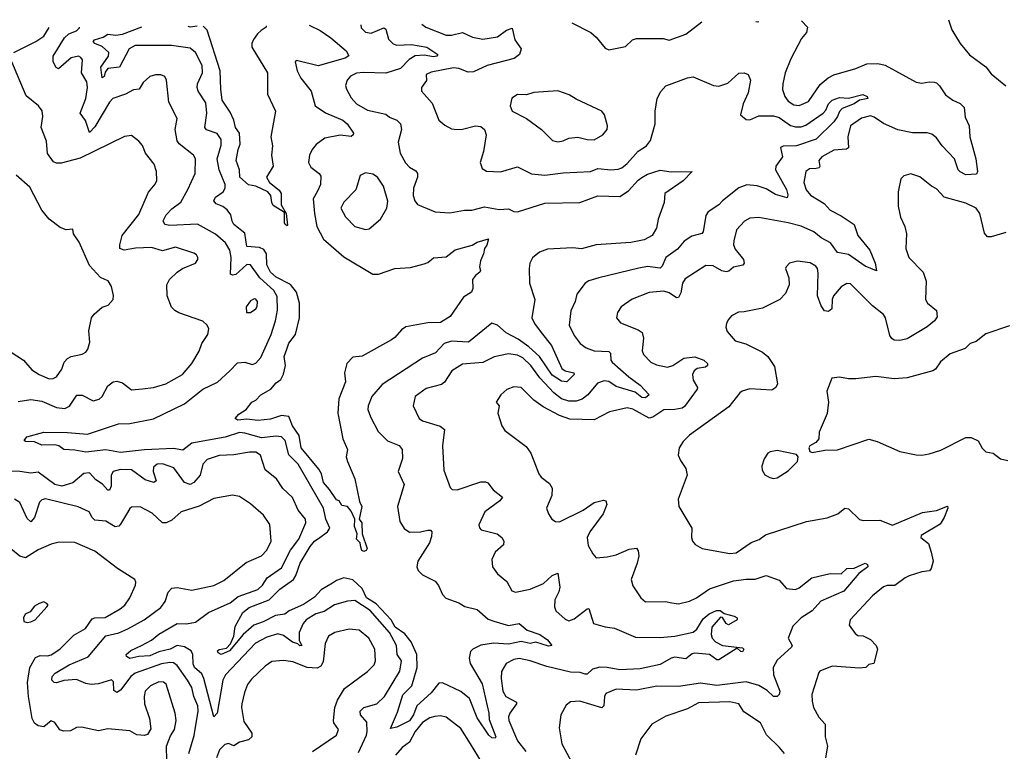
# Model space of a CAD drawing. Extents: x 1954678 to 2060275, y 904822 to 1016299.
# Tile 253 of 256: x 1967734 to 1973116, y 1012206 to 1016205. Entities that reach past the tile are written whole.
import ezdxf

# ---------------------------------------------------------------- set-up
doc = ezdxf.new("R2010")
doc.units = 0

msp = doc.modelspace()

# ---------------------------------------------------------------- linework, layer by layer
at = {"layer": '0CON20XD'}
for points in [[(1972810.7, 1016205), (1972829.8, 1016149.8), (1972874.3, 1016075), (1972925, 1016012.5), (1973015, 1015947.5), (1973045, 1015910), (1973125, 1015843.8)], [(1967702.5, 1016025), (1967822.2, 1016085), (1967865.5, 1016115), (1967894.6, 1016161.9)], [(1969598, 1016176.9), (1969601.1, 1016161.1), (1969625, 1016136.5), (1969655, 1016130.5), (1969725, 1016161.4), (1969735, 1016153.3), (1969749.1, 1016099.1), (1969775, 1016072.7), (1969795.9, 1016065.9), (1969875, 1016069.4), (1969958.8, 1016055), (1970018.8, 1016015), (1970013.3, 1016005), (1969995, 1016001.2), (1969945, 1016011.7), (1969895, 1016007.7), (1969862.9, 1015987.1), (1969815, 1015938.4), (1969735, 1015912.2), (1969613.9, 1015916.1), (1969575, 1015912), (1969542.9, 1015897.1), (1969524.4, 1015875), (1969515.6, 1015845), (1969519.5, 1015825), (1969545, 1015777.5), (1969574.4, 1015745), (1969635, 1015711.1), (1969735, 1015688.5), (1969755, 1015672.9), (1969796.2, 1015656.2), (1969816, 1015635), (1969821.4, 1015605), (1969802.5, 1015535), (1969813.1, 1015475), (1969842.6, 1015422.6), (1969865, 1015398.8), (1969899.1, 1015379.1), (1969909.2, 1015365), (1969907.5, 1015345), (1969885.8, 1015285), (1969884.4, 1015245), (1969894.5, 1015214.5), (1969907.5, 1015195), (1970004.4, 1015154.4), (1970085, 1015149.4), (1970165, 1015164.3), (1970205, 1015164.5), (1970275, 1015181.8), (1970355, 1015168.5), (1970405, 1015171.1), (1970435, 1015156.9), (1970455, 1015154.6), (1970605, 1015201.5), (1970795, 1015205.4), (1970895, 1015241.4), (1971015, 1015239.5), (1971061.2, 1015268.8), (1971115, 1015328), (1971135, 1015342), (1971165, 1015360), (1971235, 1015383.3), (1971295, 1015373.3), (1971410, 1015375), (1971361.2, 1015325), (1971260, 1015255), (1971256, 1015205), (1971223.1, 1015115), (1971214.4, 1015065), (1971192, 1015025), (1971147.4, 1015002.6), (1971075, 1014986.6), (1970885.3, 1014974.7), (1970805, 1014953.3), (1970757.2, 1014957.2), (1970618.4, 1014951.6), (1970574.9, 1014935.1), (1970537.1, 1014902.9), (1970523.3, 1014875), (1970518.1, 1014845), (1970521.5, 1014765), (1970550.6, 1014675), (1970533.1, 1014575), (1970547.5, 1014545), (1970584.8, 1014494.8), (1970640, 1014425), (1970698.1, 1014298.1), (1970715, 1014286.5), (1970763.3, 1014275), (1970764, 1014265), (1970725, 1014225.6), (1970695, 1014228.8), (1970645, 1014263), (1970576, 1014365), (1970516.8, 1014416.8), (1970458, 1014458), (1970393.1, 1014493.1), (1970345, 1014535.8), (1970315, 1014546), (1970187.7, 1014442.3), (1970095, 1014447.4), (1970055, 1014434.6), (1970006, 1014385), (1969935.4, 1014354.6), (1969715, 1014210.9), (1969657.9, 1014145), (1969638.2, 1014095), (1969637.5, 1014075), (1969651.5, 1014035), (1969692.9, 1013955), (1969743.9, 1013903.9), (1969807.6, 1013877.6), (1969824, 1013855), (1969825.8, 1013805.8), (1969803.5, 1013735), (1969835.3, 1013665), (1969798.2, 1013545), (1969812.7, 1013462.7), (1969835, 1013424), (1969864.3, 1013404.3), (1969925, 1013405.6), (1969965.7, 1013415.7), (1969980, 1013415), (1969986.1, 1013406.1), (1969985, 1013380), (1969973.8, 1013345), (1969910.9, 1013245), (1969904.5, 1013215), (1969911.9, 1013195), (1969935, 1013170.8), (1970005.7, 1013135.7), (1970023.2, 1013113.2), (1970045, 1013064), (1970064, 1013044), (1970135, 1013017.5), (1970166.8, 1012996.8), (1970235, 1012982.2), (1970295, 1012929.2), (1970325, 1012918.3), (1970406.2, 1012893.8), (1970465, 1012905.7), (1970507.8, 1012867.8), (1970577.8, 1012845), (1970618.6, 1012815), (1970643.3, 1012785), (1970625, 1012780.6), (1970555, 1012801.9), (1970524.4, 1012795.6), (1970475, 1012806.5), (1970405, 1012792.6), (1970323.1, 1012796.9), (1970255, 1012785.9), (1970211.4, 1012765), (1970198.7, 1012751.3), (1970191.2, 1012715), (1970196, 1012686), (1970262, 1012575), (1970297.8, 1012415), (1970299.9, 1012379.9), (1970336, 1012285), (1970332.5, 1012277.5), (1970315, 1012280.6), (1970298.1, 1012295), (1970235, 1012388.6), (1970191.8, 1012495), (1970145, 1012532.7), (1970045, 1012581.2), (1970025, 1012579.1), (1969982.6, 1012525), (1969905.3, 1012455), (1969885.9, 1012405), (1969865, 1012372.5), (1969795, 1012338.2), (1969761.2, 1012331.2), (1969799.1, 1012420.9), (1969828.4, 1012515), (1969877.9, 1012565), (1969906.1, 1012665), (1969905.2, 1012735), (1969873, 1012805), (1969838.6, 1012848.6), (1969786.8, 1012885), (1969763.7, 1012925), (1969681.8, 1013011.8), (1969628.7, 1013045), (1969605.8, 1013095.8), (1969555, 1013142.6), (1969504.8, 1013155.2), (1969465, 1013140.7), (1969443.6, 1013125), (1969381.8, 1013088.2), (1969345, 1013048.9), (1969285, 1013008.6), (1969206.7, 1012973.3), (1969183.6, 1012956.4), (1969131.5, 1012948.5), (1969065, 1012913.6), (1969014.2, 1012895.8), (1968954.5, 1012845.5), (1968880, 1012755), (1968835, 1012734.6), (1968819.5, 1012745), (1968815.7, 1012755), (1968825, 1012763.1), (1968865, 1012769.4), (1968886.6, 1012793.4), (1968903.6, 1012836.4), (1968911.1, 1012888.9), (1968954.4, 1012965), (1968987.4, 1012992.6), (1969097.3, 1013035), (1969155, 1013092.5), (1969230.5, 1013145), (1969243.7, 1013166.3), (1969267.4, 1013235), (1969320.8, 1013325), (1969345, 1013354), (1969374.3, 1013374.3), (1969417.2, 1013405), (1969428.6, 1013425), (1969406.9, 1013475), (1969394.6, 1013534.6), (1969256.1, 1013775), (1969205.9, 1013825.9), (1969185.4, 1013905), (1969165, 1013925.4), (1969135, 1013929.2), (1969055, 1013919), (1968965, 1013946), (1968935, 1013948.1), (1968857.4, 1013922.6), (1968675, 1013890.9), (1968625, 1013851.5), (1968575, 1013861), (1968415.2, 1013854.8), (1968285, 1013838.8), (1968204.4, 1013854.4), (1968095, 1013840.7), (1968035, 1013852.6), (1967975.4, 1013855.4), (1967947.5, 1013875), (1967925, 1013881.7), (1967855, 1013879.7), (1967815, 1013897.9), (1967765, 1013899.2), (1967757.5, 1013905), (1967773.1, 1013925), (1967865, 1013950.6), (1967995, 1013949.6), (1968105, 1013938.9), (1968273.2, 1013996.8), (1968335, 1013997.4), (1968465, 1014022.9), (1968634.4, 1014105), (1968735.2, 1014184.8), (1968815.3, 1014224.7), (1968882.5, 1014285), (1968925, 1014329.2), (1968965, 1014332.9), (1969005, 1014320.6), (1969025, 1014328.6), (1969052.2, 1014357.8), (1969108.8, 1014485), (1969131.8, 1014558.2), (1969143.2, 1014616.8), (1969141.2, 1014691.2), (1969122.5, 1014725), (1969045.8, 1014795), (1968995, 1014865.6), (1968975, 1014866.4), (1968915, 1014811.5), (1968897.8, 1014807.8), (1968885.8, 1014815), (1968889.6, 1014905), (1968882.2, 1014945), (1968858, 1014985), (1968805, 1015032), (1968705, 1015088), (1968555, 1015079.4), (1968526.4, 1015086.4), (1968518.9, 1015105), (1968535, 1015138.1), (1968565, 1015170.5), (1968615, 1015207.5), (1968652.4, 1015277.6), (1968693.3, 1015365), (1968695.5, 1015445), (1968684.4, 1015465), (1968606, 1015526), (1968595, 1015543.8), (1968583.5, 1015605), (1968594.4, 1015665), (1968549.4, 1015755), (1968536, 1015875), (1968526.7, 1015895), (1968505, 1015903.8), (1968475.9, 1015904.1), (1968445, 1015894.2), (1968408.5, 1015861.5), (1968386, 1015825), (1968355, 1015821.5), (1968311.8, 1015798.2), (1968243.5, 1015775), (1968225, 1015754.5), (1968145, 1015619.4), (1968115, 1015588.8), (1968093.5, 1015653.5), (1968064.5, 1015695), (1968095.8, 1015774.2), (1968104.6, 1015835), (1968101.5, 1015865), (1968072.2, 1015915), (1968076.5, 1015985), (1968068.3, 1015998.3), (1968055, 1016005.4), (1968015.8, 1015995.8), (1967945, 1015935.8), (1967933.1, 1015943.1), (1967917.1, 1015975), (1967917.1, 1016005), (1967979.2, 1016105), (1968003.1, 1016126.9), (1968043.5, 1016145), (1968059.9, 1016160.1), (1968061.3, 1016163.4)], [(1969315.3, 1016174.4), (1969376.1, 1016146.1), (1969435, 1016105.8), (1969518.1, 1016035), (1969533.3, 1016006.7), (1969513.3, 1015995), (1969365, 1015953), (1969255, 1015980.6), (1969245, 1015981.2), (1969240, 1015975), (1969251.4, 1015925), (1969270.6, 1015885), (1969326.4, 1015815), (1969349.2, 1015735), (1969405, 1015696.8), (1969499.4, 1015655), (1969523.3, 1015635), (1969558.6, 1015585), (1969556, 1015575), (1969545, 1015567.5), (1969485, 1015574.5), (1969401.7, 1015558.3), (1969355, 1015523.6), (1969332.2, 1015495), (1969318.2, 1015465), (1969312.7, 1015425), (1969325, 1015399.4), (1969370, 1015365), (1969379.1, 1015349.1), (1969378.8, 1015305), (1969362.5, 1015267.5), (1969338.2, 1015225), (1969345.3, 1015145), (1969357.5, 1015075), (1969395.2, 1015005.2), (1969505, 1014909.3), (1969665, 1014813.3), (1969695, 1014813.3), (1969785, 1014844.5), (1969869.6, 1014850.4), (1969945, 1014870), (1969965, 1014878.6), (1969995, 1014904.3), (1970065, 1014908.1), (1970115, 1014947.1), (1970207.4, 1014972.6), (1970235, 1014989.4), (1970296.4, 1015006.4), (1970286.8, 1014973.2), (1970273.8, 1014955), (1970270, 1014925), (1970253.6, 1014886.4), (1970246.7, 1014855), (1970253.3, 1014835), (1970250, 1014825), (1970225, 1014806.7), (1970208.8, 1014785), (1970210, 1014735), (1970203.3, 1014715), (1970160.7, 1014689.3), (1970086.6, 1014583.4), (1970035, 1014550.4), (1969965, 1014547.5), (1969845, 1014526.2), (1969820.4, 1014509.6), (1969785, 1014468.6), (1969765.4, 1014454.6), (1969605, 1014366.7), (1969555, 1014360), (1969521.9, 1014325), (1969508.9, 1014275), (1969515.6, 1014225), (1969477.9, 1014132.1), (1969472, 1014055), (1969500, 1013915), (1969525.6, 1013855), (1969518.8, 1013815), (1969525, 1013790), (1969565.8, 1013695), (1969590.9, 1013570.9), (1969603.8, 1013545), (1969588.8, 1013475), (1969604.4, 1013454.4), (1969605.7, 1013395), (1969632.9, 1013315), (1969627.1, 1013302.9), (1969615, 1013298.5), (1969604.1, 1013304.1), (1969598.2, 1013321.8), (1969595.6, 1013345.6), (1969574.2, 1013365), (1969579.4, 1013395), (1969564.4, 1013435), (1969566.2, 1013475), (1969545, 1013518.8), (1969525, 1013544), (1969495, 1013550), (1969480, 1013575), (1969465, 1013580), (1969427.8, 1013637.8), (1969395.4, 1013675), (1969382.9, 1013722.9), (1969369, 1013749), (1969272.3, 1013865), (1969262.2, 1013932.2), (1969225, 1013985.9), (1969205.8, 1014035.8), (1969165, 1014040.9), (1969105, 1014020.8), (1969035, 1014014.6), (1968975, 1014021.8), (1968926.3, 1014016.3), (1968911.2, 1014025), (1968930.9, 1014049.1), (1968971.4, 1014075), (1969003.3, 1014115), (1969024.2, 1014125.8), (1969051.2, 1014155), (1969106.5, 1014185), (1969135, 1014220.5), (1969161.2, 1014238.8), (1969175, 1014267.1), (1969186.1, 1014315), (1969179.2, 1014365), (1969193.7, 1014405), (1969205, 1014437.7), (1969240.8, 1014485), (1969263.3, 1014575), (1969263.1, 1014655), (1969247.6, 1014715), (1969215, 1014757.4), (1969135, 1014798.4), (1969105.2, 1014825), (1969084.5, 1014865), (1969083.1, 1014925), (1969069.1, 1014949.1), (1969045, 1014960.2), (1968975.9, 1014965.9), (1968965, 1015038.6), (1968905, 1015085.8), (1968894.7, 1015104.7), (1968888.7, 1015138.7), (1968868.5, 1015165), (1968845, 1015183.9), (1968808.3, 1015198.3), (1968794.6, 1015214.6), (1968804.4, 1015235), (1968845.4, 1015265), (1968856.5, 1015285), (1968857.2, 1015305), (1968824.8, 1015385), (1968813.5, 1015445), (1968835, 1015520), (1968835, 1015550), (1968813.3, 1015583.3), (1968755, 1015603.8), (1968745.5, 1015615), (1968756.5, 1015693.5), (1968751.5, 1015751.5), (1968709.4, 1015815), (1968703.1, 1015835), (1968706.1, 1015855), (1968732.5, 1015915), (1968731.3, 1015955), (1968695, 1016025.7), (1968665, 1016050), (1968563.3, 1016063.3), (1968365, 1016064), (1968332.7, 1016045), (1968278.5, 1015945), (1968215, 1015937.5), (1968200.9, 1015919.1), (1968195, 1015893.8), (1968185, 1015888), (1968177.4, 1015945), (1968219.7, 1016005), (1968221.4, 1016025), (1968185, 1016058.1), (1968144, 1016075), (1968135.3, 1016085), (1968141.8, 1016095), (1968190.2, 1016109.8), (1968215, 1016125.7), (1968258.9, 1016121.1), (1968295, 1016126.5), (1968401.3, 1016166.4)], [(1968703.5, 1016169), (1968665, 1016163.4), (1968654.2, 1016168.6)], [(1969080.3, 1016172.3), (1969081.2, 1016165), (1969054.4, 1016145.6), (1969032.9, 1016127.1), (1969012.6, 1016097.4), (1969003.1, 1016075), (1969002.5, 1016055), (1969088.6, 1015915), (1969088.3, 1015798.3), (1969132, 1015705), (1969106.7, 1015565), (1969116.2, 1015515), (1969110, 1015465), (1969118.8, 1015405), (1969082.5, 1015345), (1969098.8, 1015315), (1969152.6, 1015272.6), (1969163.8, 1015255), (1969163.8, 1015193.8), (1969190, 1015145), (1969197.5, 1015082.5), (1969195, 1015078.8), (1969185, 1015086), (1969180.9, 1015095), (1969181.7, 1015151.7), (1969119.1, 1015189.1), (1969111.5, 1015205), (1969107.3, 1015245), (1969090, 1015265), (1969024.7, 1015294.7), (1968985, 1015302.1), (1968937.1, 1015345), (1968935.9, 1015384.1), (1968917.9, 1015435), (1968927.5, 1015495), (1968938.8, 1015525), (1968934.7, 1015584.7), (1968913.2, 1015615), (1968904.2, 1015655), (1968885, 1015698.9), (1968841.4, 1015765), (1968832.7, 1015825), (1968829, 1015925), (1968758, 1016148), (1968737.3, 1016169.3)], [(1969932.2, 1016179.8), (1969954.7, 1016164.7), (1970065, 1016121.2), (1970095, 1016121.2), (1970155, 1016134.6), (1970209.1, 1016109.1), (1970265, 1016099.4), (1970345, 1016111.5), (1970395, 1016148.1), (1970425, 1016158), (1970440, 1016095), (1970475.5, 1016045), (1970466.4, 1016015), (1970436.7, 1015993.3), (1970290, 1015955), (1970215, 1015919.6), (1970185, 1015919.1), (1970135, 1015938.2), (1970105, 1015941.8), (1969982.6, 1015917.4), (1969955, 1015906.2), (1969957.9, 1015872.1), (1969930, 1015835), (1969930.6, 1015815), (1969988.8, 1015748.8), (1970025, 1015656), (1970058.2, 1015628.2), (1970095, 1015609.2), (1970124.5, 1015604.5), (1970155, 1015606.7), (1970225, 1015625.5), (1970255, 1015620.8), (1970274, 1015605), (1970284, 1015575), (1970270, 1015485), (1970250.8, 1015425), (1970262.2, 1015392.2), (1970285, 1015377.5), (1970363, 1015373), (1970455, 1015401.4), (1970532.3, 1015362.3), (1970604.6, 1015355.4), (1970705, 1015368.9), (1970855, 1015376.2), (1970895, 1015391.9), (1970965, 1015384.6), (1971005, 1015387.5), (1971025, 1015394.6), (1971055, 1015419.1), (1971114.1, 1015485.9), (1971161.1, 1015515), (1971182.5, 1015545), (1971207.1, 1015635), (1971207.1, 1015705), (1971218.6, 1015775), (1971238.3, 1015811.7), (1971265.7, 1015844.3), (1971385, 1015887.1), (1971415, 1015892), (1971525.9, 1015845.9), (1971555, 1015842), (1971605, 1015858.8), (1971665, 1015912), (1971695, 1015913.8), (1971716.7, 1015905), (1971728.6, 1015875), (1971715.5, 1015805), (1971688.5, 1015745), (1971673.3, 1015685), (1971705, 1015660), (1971725, 1015658.1), (1971775, 1015680), (1971855, 1015679.2), (1971885, 1015670.8), (1971946.5, 1015626.5), (1971975, 1015618.8), (1972005, 1015619.6), (1972030.8, 1015629.2), (1972126.2, 1015695), (1972140.1, 1015709.9), (1972155.3, 1015745), (1972175, 1015765.3), (1972215, 1015779.4), (1972265, 1015776.6), (1972343.6, 1015796.4), (1972365.9, 1015785.9), (1972370.6, 1015775), (1972324.6, 1015765.4), (1972295, 1015744.7), (1972230.3, 1015719.7), (1972215.9, 1015704.1), (1972204.1, 1015675.9), (1972185, 1015647.2), (1972087.6, 1015552.4), (1971980, 1015515), (1971906.9, 1015513.1), (1971893.6, 1015506.4), (1971903.6, 1015455), (1971867.1, 1015405), (1971865.6, 1015385), (1971925, 1015276), (1971932, 1015248), (1971928.3, 1015231.7), (1971865, 1015250), (1971815, 1015281.1), (1971765, 1015297.5), (1971708.3, 1015301.7), (1971665, 1015285.6), (1971575, 1015215.5), (1971555, 1015192.7), (1971497.5, 1015155), (1971484.6, 1015135), (1971469.2, 1015045), (1971463.2, 1015036.8), (1971408, 1015022), (1971366.7, 1014995), (1971329.6, 1014950.4), (1971265.4, 1014905), (1971245, 1014857.1), (1971235, 1014847.5), (1971165, 1014855.4), (1971117.6, 1014847.6), (1970900, 1014795), (1970845, 1014778.5), (1970825, 1014765.6), (1970778.8, 1014705), (1970770.4, 1014665), (1970747, 1014613), (1970736.7, 1014535), (1970765, 1014478.6), (1970797.8, 1014435), (1970831.1, 1014411.1), (1970874.5, 1014394.5), (1970955, 1014391.5), (1970963.1, 1014383.1), (1970965.7, 1014345), (1970972.4, 1014332.4), (1971063.1, 1014253.1), (1971125, 1014207.9), (1971175.7, 1014154.3), (1971155, 1014138.5), (1971135, 1014140.7), (1971098.8, 1014168.8), (1970995, 1014200.2), (1970955, 1014226.8), (1970928.1, 1014231.9), (1970891.9, 1014218.1), (1970838.8, 1014155), (1970808.5, 1014131.5), (1970775, 1014120.3), (1970735, 1014120.5), (1970695, 1014132.9), (1970652.9, 1014165), (1970577.5, 1014247.5), (1970528.6, 1014315), (1970485, 1014356.8), (1970455, 1014371.6), (1970405, 1014378.9), (1970328.3, 1014361.7), (1970265, 1014331.9), (1970155, 1014321.8), (1970095.5, 1014285), (1970055.3, 1014224.7), (1970039.5, 1014210.5), (1969955, 1014189.5), (1969896, 1014145), (1969885.6, 1014095), (1969917.1, 1014025), (1969935, 1014011.8), (1970032.6, 1013982.6), (1970055.6, 1013965), (1970045.6, 1013875), (1970053.2, 1013743.2), (1970087.7, 1013647.7), (1970098, 1013638), (1970125, 1013635.8), (1970255, 1013678.5), (1970279.5, 1013679.5), (1970293.6, 1013673.6), (1970321.9, 1013635), (1970372.5, 1013595), (1970359.2, 1013575), (1970275.6, 1013515), (1970244.2, 1013444.2), (1970247.3, 1013427.3), (1970257.1, 1013417.1), (1970344.4, 1013394.4), (1970370, 1013375), (1970380, 1013355), (1970378, 1013335), (1970332.9, 1013295), (1970314.4, 1013255), (1970318.6, 1013215), (1970345, 1013176), (1970396.2, 1013135), (1970424.1, 1013084.1), (1970445, 1013076.2), (1970525, 1013092.9), (1970597.4, 1013122.6), (1970645, 1013166.4), (1970675, 1013180), (1970685.8, 1013104.2), (1970681.8, 1013078.2), (1970658.5, 1013035), (1970656.9, 1012995), (1970664.5, 1012974.5), (1970715, 1012928), (1970735, 1012920), (1970765, 1012930.8), (1970835, 1012985.8), (1970845, 1012986.2), (1970871.2, 1012905), (1970935, 1012887.1), (1970985, 1012878.5), (1971100.5, 1012830.5), (1971235, 1012828.8), (1971315, 1012835.8), (1971415, 1012856.7), (1971435, 1012874.5), (1971470.5, 1012929.5), (1971503, 1012957), (1971543.5, 1012976.5), (1971563.1, 1012975), (1971585, 1012960), (1971639.2, 1012945), (1971655.7, 1012935), (1971655.6, 1012925), (1971607.7, 1012897.7), (1971595, 1012904.3), (1971575, 1012938.1), (1971565, 1012938.5), (1971517.7, 1012885), (1971514, 1012844), (1971520, 1012825), (1971537.5, 1012805), (1971575.3, 1012785.3), (1971685, 1012772.2), (1971691.5, 1012765), (1971685, 1012750), (1971675, 1012751.1), (1971655, 1012770), (1971555, 1012706.5), (1971545, 1012707.1), (1971505, 1012734.7), (1971425, 1012742.8), (1971410.3, 1012739.8), (1971375, 1012710.9), (1971315, 1012720.3), (1971295, 1012714.7), (1971235, 1012679.8), (1971125, 1012656.9), (1971015, 1012651.7), (1970945, 1012664.8), (1970904.3, 1012665.7), (1970864.3, 1012655.7), (1970835, 1012627.8), (1970825, 1012627.1), (1970797.8, 1012637.8), (1970745, 1012639.6), (1970615, 1012669.2), (1970525, 1012701.6), (1970465, 1012713.1), (1970435, 1012708), (1970393.5, 1012686.5), (1970367, 1012643), (1970365.4, 1012605), (1970374.3, 1012534.2), (1970390.5, 1012505), (1970448.9, 1012475), (1970449.1, 1012465), (1970412.7, 1012415), (1970406.2, 1012395), (1970408, 1012375), (1970455, 1012263.5), (1970500.7, 1012205)], [(1972007, 1016198), (1972040, 1016165), (1972035.7, 1016134.3), (1972007.7, 1016102.3), (1971949.8, 1015990.2), (1971918.5, 1015915), (1971906.2, 1015855), (1971903.8, 1015823.8), (1971916.7, 1015785), (1971935, 1015760.6), (1971965, 1015738.9), (1971995, 1015736.5), (1972045, 1015758.2), (1972108.9, 1015851.1), (1972153.2, 1015886.8), (1972185, 1015902.8), (1972305, 1015937.5), (1972365, 1015964.4), (1972425, 1015965.7), (1972465, 1015955.6), (1972634.4, 1015864.4), (1972665, 1015858.5), (1972705, 1015865.5), (1972733, 1015863), (1972745, 1015860), (1972762.8, 1015842.8), (1972794.7, 1015794.7), (1972835, 1015765.5), (1972875, 1015746.5), (1972897.1, 1015725), (1972902.6, 1015672.6), (1972924.3, 1015625), (1972928, 1015565), (1972960.7, 1015445), (1972970.5, 1015375), (1972965, 1015360.8), (1972905, 1015357.5), (1972875, 1015373.3), (1972864.3, 1015385), (1972843.1, 1015445), (1972776.9, 1015515), (1972745, 1015559.5), (1972719.3, 1015579.3), (1972695, 1015585.8), (1972615, 1015586.5), (1972535, 1015602.5), (1972455, 1015637.1), (1972405, 1015672.8), (1972385, 1015680.3), (1972335, 1015667.1), (1972276.1, 1015625), (1972260.3, 1015565), (1972265, 1015504.2), (1972253, 1015497), (1972185, 1015491.6), (1972118.9, 1015455), (1972102.1, 1015435), (1972107.9, 1015402.1), (1972104, 1015395), (1972088.2, 1015391.8), (1972050.9, 1015389.1), (1972030.9, 1015375), (1972020.9, 1015315), (1972033.4, 1015275), (1972056.3, 1015246.3), (1972131, 1015201), (1972165, 1015163.8), (1972223.8, 1015133.8), (1972294.7, 1015084.7), (1972315.4, 1015025), (1972381.8, 1014945), (1972409.6, 1014875), (1972417.5, 1014832.5), (1972355, 1014857.8), (1972265, 1014922.5), (1972205, 1014931.9), (1972166.2, 1014986.2), (1972115, 1015013.5), (1972075, 1015044.7), (1972005, 1015076.8), (1971935, 1015095.4), (1971775, 1015123.5), (1971725, 1015119.5), (1971696.1, 1015103.9), (1971652.9, 1015057.1), (1971636.8, 1014996.8), (1971636.2, 1014975), (1971645, 1014950), (1971691.2, 1014895), (1971694.4, 1014875), (1971686.7, 1014863.3), (1971636.7, 1014853.3), (1971610.2, 1014829.8), (1971595, 1014826.2), (1971572.3, 1014832.3), (1971525, 1014860), (1971485, 1014861.4), (1971371.9, 1014788.1), (1971356.5, 1014765), (1971348.4, 1014711.6), (1971335, 1014687.5), (1971325, 1014684.4), (1971285, 1014712.9), (1971255, 1014720.8), (1971175, 1014714.6), (1971082.7, 1014677.3), (1971021.2, 1014635), (1971001.2, 1014605), (1970996.2, 1014575), (1971017.5, 1014547.5), (1971115, 1014510), (1971136, 1014495), (1971143.1, 1014465), (1971135.8, 1014395), (1971144.2, 1014375), (1971183.9, 1014333.9), (1971215, 1014318.1), (1971275, 1014305.6), (1971305, 1014314.5), (1971364.8, 1014355.2), (1971425, 1014363.2), (1971474.2, 1014345), (1971494.2, 1014325), (1971494, 1014315), (1971483.5, 1014306.5), (1971437.8, 1014297.8), (1971420, 1014285), (1971411.9, 1014265), (1971416, 1014235), (1971439.6, 1014195), (1971436.9, 1014185), (1971368.5, 1014091.5), (1971355, 1014082.2), (1971315, 1014073.6), (1971255, 1014073.5), (1971195, 1014032.8), (1971175, 1014026.4), (1971085, 1014077.1), (1971055, 1014082.7), (1970958, 1014062), (1970875, 1014017.8), (1970741.4, 1014021.4), (1970685, 1014041.5), (1970595, 1014089.5), (1970545, 1014125.6), (1970474.5, 1014194.5), (1970435, 1014198.6), (1970396.8, 1014183.2), (1970364, 1014155), (1970338.8, 1014115), (1970354.2, 1014094.2), (1970347.5, 1014055), (1970368.8, 1013985), (1970385, 1013960), (1970502.1, 1013872.1), (1970528, 1013835), (1970544.4, 1013794.4), (1970572.4, 1013722.4), (1970585, 1013704), (1970629.7, 1013669.7), (1970644.3, 1013645), (1970641.9, 1013605), (1970614, 1013535), (1970624, 1013505), (1970643.3, 1013475), (1970662.7, 1013462.7), (1970685, 1013461.2), (1970814.2, 1013525), (1970875, 1013565.5), (1970925, 1013579.2), (1970937.5, 1013575), (1970942.5, 1013555), (1970922.9, 1013505), (1970850, 1013405), (1970835.6, 1013375), (1970840.7, 1013330.7), (1970866.2, 1013285), (1970885, 1013264), (1970945, 1013268.6), (1970995, 1013279.4), (1971065, 1013311.9), (1971105, 1013316.2), (1971115, 1013302.5), (1971117.5, 1013275), (1971110, 1013235), (1971075.7, 1013145), (1971085, 1013110), (1971128.8, 1013045), (1971155, 1013023.3), (1971264.2, 1013024.2), (1971298.1, 1013018.1), (1971335, 1013012.5), (1971395, 1013026.5), (1971434.4, 1013045), (1971505, 1013093.6), (1971635, 1013138.5), (1971705, 1013147.7), (1971755, 1013146.9), (1971815, 1013167.9), (1971885, 1013141.5), (1971925, 1013096.5), (1971975, 1013091.5), (1971995, 1013100.4), (1972063.8, 1013155), (1972165, 1013178.8), (1972225, 1013176.2), (1972255.3, 1013204.7), (1972295, 1013207.8), (1972355.3, 1013235.3), (1972367.7, 1013227.7), (1972370.4, 1013215), (1972321.8, 1013178.2), (1972239.3, 1013080.7), (1972114, 1013026), (1972065.5, 1012974.5), (1972005, 1012936.5), (1971959.5, 1012890.5), (1971933.8, 1012825), (1971956.7, 1012785), (1971953.3, 1012775), (1971875, 1012703.5), (1971852.9, 1012665), (1971854.6, 1012625), (1971888.6, 1012535), (1971885, 1012517.5), (1971874.1, 1012505.9), (1971855, 1012506), (1971819.2, 1012539.2), (1971775, 1012565.2), (1971705, 1012586.7), (1971545, 1012565.2), (1971455, 1012579.4), (1971335, 1012561.1), (1971217.2, 1012562.8), (1971105, 1012540), (1970995, 1012545.4), (1970937.9, 1012522.1), (1970930.9, 1012505), (1970927.8, 1012455), (1970916.3, 1012443.7), (1970795, 1012481.1), (1970745, 1012475.8), (1970720.9, 1012459.1), (1970692.5, 1012405), (1970682.5, 1012335), (1970697.9, 1012247.9), (1970751.5, 1012145)], [(1970751.2, 1016187), (1970855.6, 1016135.6), (1970885, 1016110), (1970935, 1016050), (1970955, 1016040), (1971045, 1016058), (1971084, 1016095), (1971105, 1016103.1), (1971251.7, 1016101.7), (1971285, 1016093.1), (1971375, 1016126.5), (1971463.2, 1016193.2)], [(1971758.5, 1016195.8), (1971765, 1016193.8), (1971774.7, 1016195.9)], [(1967725, 1014118.2), (1967795, 1014129.3), (1967855, 1014119.7), (1967935, 1014086), (1967980.1, 1014079.9), (1968006.8, 1014093.2), (1968046.6, 1014153.4), (1968075, 1014152.5), (1968135, 1014122.2), (1968168.3, 1014131.7), (1968185, 1014146.2), (1968215, 1014202.9), (1968245, 1014225.6), (1968265, 1014228.6), (1968295, 1014220), (1968345, 1014182), (1968405, 1014186.7), (1968465, 1014193.8), (1968532, 1014215), (1968624.4, 1014265), (1968674, 1014326), (1968715, 1014393.8), (1968730, 1014435), (1968762.9, 1014485), (1968767.1, 1014515), (1968758.1, 1014535), (1968735, 1014556.4), (1968603, 1014603), (1968581.2, 1014615), (1968564.5, 1014634.5), (1968540, 1014695), (1968538.9, 1014755), (1968553.1, 1014785), (1968594.7, 1014825.3), (1968624.2, 1014845), (1968695.6, 1014875), (1968707.8, 1014895), (1968706.9, 1014905), (1968699.5, 1014919.5), (1968685, 1014929.5), (1968585, 1014962.2), (1968515, 1014940.9), (1968455, 1014960.4), (1968366.3, 1014956.3), (1968305, 1014945.4), (1968281.1, 1014955), (1968280.4, 1014975), (1968294.2, 1015025.8), (1968385, 1015140.5), (1968437.6, 1015262.4), (1968475, 1015306.2), (1968484.3, 1015325.7), (1968481.4, 1015375), (1968468.6, 1015415), (1968421.4, 1015475), (1968405, 1015516.7), (1968385, 1015541.2), (1968345, 1015571.2), (1968306.4, 1015566.4), (1968065, 1015448.1), (1967960.9, 1015420.9), (1967935, 1015421.1), (1967918.6, 1015428.6), (1967885, 1015473.8), (1967880.3, 1015540.3), (1967851.4, 1015615), (1967860.8, 1015675), (1967857.3, 1015707.3), (1967836, 1015735), (1967768.3, 1015788.3), (1967691.4, 1015975)], [(1970675, 1015537.8), (1970705, 1015543.3), (1970735, 1015557.5), (1970785, 1015563.1), (1970835, 1015550), (1970875, 1015548.5), (1970920.8, 1015575), (1970944.3, 1015605), (1970947.8, 1015625), (1970930.8, 1015685), (1970916, 1015705), (1970775, 1015771.2), (1970737.5, 1015795), (1970675, 1015815.8), (1970545, 1015806.9), (1970505, 1015794.4), (1970455, 1015795.8), (1970424.4, 1015775.6), (1970414.4, 1015735), (1970426, 1015705), (1970505, 1015664.4), (1970585.8, 1015605), (1970645.5, 1015545.5), (1970675, 1015537.8)], [(1967645.3, 1014415.3), (1967755, 1014344.5), (1967800.9, 1014290.9), (1967840, 1014265), (1967895, 1014242.7), (1967916.1, 1014243.9), (1967935, 1014253.1), (1967964.4, 1014295), (1967977.3, 1014332.7), (1967995, 1014353.3), (1968015, 1014363.3), (1968075, 1014376.2), (1968095, 1014387.5), (1968106.7, 1014405), (1968117.7, 1014442.3), (1968112.5, 1014505), (1968126, 1014575), (1968140, 1014595), (1968185, 1014633.1), (1968217.5, 1014645), (1968244, 1014675), (1968247.3, 1014697.3), (1968235, 1014747.5), (1968217, 1014777), (1968200, 1014785), (1968175, 1014796.2), (1968115, 1014862), (1968059.5, 1014989.5), (1968027.5, 1015035), (1968025, 1015060), (1967987, 1015057), (1967955, 1015070), (1967894, 1015115), (1967854.6, 1015164.6), (1967789.2, 1015289.2), (1967714.2, 1015355)], [(1969625, 1015058), (1969645, 1015061.2), (1969706.7, 1015115), (1969740.8, 1015175), (1969746.1, 1015213.9), (1969722.1, 1015295), (1969689.5, 1015345), (1969665, 1015360.9), (1969625, 1015368.9), (1969595, 1015353.8), (1969570.6, 1015275), (1969505, 1015207.5), (1969489.4, 1015175), (1969515, 1015127.5), (1969566.2, 1015075), (1969625, 1015058)], [(1973125, 1015042.5), (1973045, 1015018.1), (1973025, 1015018.6), (1973007.8, 1015037.8), (1972982.2, 1015145), (1972962.5, 1015175), (1972905, 1015202.5), (1972788, 1015235), (1972745, 1015281.4), (1972718.8, 1015295), (1972655, 1015345.6), (1972605, 1015362), (1972567.7, 1015352.3), (1972551.2, 1015335), (1972536, 1015265), (1972535.7, 1015185), (1972548.6, 1015125), (1972572.2, 1015075), (1972581.4, 1015035), (1972578.1, 1014955), (1972593.5, 1014905), (1972673.3, 1014825), (1972688.2, 1014775), (1972685.6, 1014675), (1972697.1, 1014655), (1972745.4, 1014615.4), (1972748.9, 1014581.1), (1972735, 1014559.4), (1972694.6, 1014525.4), (1972585, 1014461.4), (1972545, 1014451.9), (1972515, 1014454.3), (1972501.7, 1014461.7), (1972489.5, 1014479.5), (1972465.9, 1014575), (1972455, 1014593.6), (1972395, 1014640.6), (1972275, 1014760.6), (1972255, 1014763.1), (1972225, 1014744.5), (1972181.8, 1014695), (1972175.4, 1014675), (1972174.2, 1014625), (1972155, 1014610), (1972134.1, 1014614.1), (1972115, 1014641.4), (1972094.7, 1014695), (1972098.8, 1014818.8), (1972094.2, 1014845), (1972085, 1014857.5), (1972055, 1014875.8), (1971985, 1014886), (1971942.5, 1014875), (1971923.3, 1014855), (1971920, 1014845), (1971938, 1014795), (1971940, 1014755), (1971920.9, 1014709.1), (1971890, 1014675), (1971795, 1014627.5), (1971695, 1014607.5), (1971663.2, 1014606.8), (1971624.4, 1014585.6), (1971606, 1014565), (1971598, 1014545), (1971594, 1014525), (1971601.2, 1014501.2), (1971645, 1014450), (1971703, 1014433), (1971795, 1014387.5), (1971824.4, 1014364.4), (1971859.3, 1014309.3), (1971876.9, 1014215), (1971867.5, 1014195), (1971845, 1014180.6), (1971725, 1014187.8), (1971683.8, 1014175), (1971670, 1014165), (1971611.1, 1014088.9), (1971395, 1013934.2), (1971360.9, 1013899.1), (1971338.8, 1013865), (1971333.8, 1013825), (1971346, 1013795), (1971375, 1013752.5), (1971382, 1013715), (1971334.2, 1013585), (1971337.5, 1013545), (1971408.1, 1013425), (1971405.8, 1013375), (1971411.2, 1013355), (1971427, 1013337), (1971464.3, 1013314.3), (1971615, 1013288.1), (1971649.5, 1013290.5), (1971732.6, 1013347.4), (1971776.5, 1013363.5), (1971810, 1013390), (1972035, 1013462.9), (1972148.3, 1013481.7), (1972206.7, 1013505), (1972245, 1013536), (1972265, 1013531.2), (1972325, 1013473.3), (1972345, 1013468), (1972435, 1013470), (1972505, 1013441.4), (1972669.1, 1013510.9), (1972745, 1013522.9), (1972805, 1013545.7), (1972806.9, 1013535), (1972787.5, 1013485), (1972765, 1013448), (1972661.2, 1013385), (1972660, 1013375), (1972702.1, 1013342.1), (1972716.7, 1013295)], [(1968995, 1014604), (1969025, 1014623.8), (1969031.7, 1014638.3), (1969034.2, 1014665), (1969025, 1014677.1), (1969015, 1014679.4), (1968995, 1014669.2), (1968971.4, 1014635), (1968973.3, 1014605), (1968995, 1014604)], [(1973145, 1014532.5), (1973015, 1014487.5), (1972963.2, 1014446.8), (1972930, 1014435), (1972902.1, 1014407.9), (1972821.1, 1014378.9), (1972766.7, 1014335), (1972739.2, 1014295), (1972725, 1014285.7), (1972585, 1014246.9), (1972515, 1014242.2), (1972414.4, 1014254.4), (1972305, 1014242.9), (1972265, 1014242.5), (1972215, 1014252), (1972173.6, 1014246.4), (1972146, 1014175), (1972155.8, 1014115), (1972147, 1014053), (1972105, 1013950), (1972102.5, 1013915), (1972086.4, 1013893.6), (1972052.5, 1013875), (1972047.5, 1013865), (1972053.3, 1013845), (1972065, 1013840), (1972135, 1013852.5), (1972205, 1013853.8), (1972375, 1013912), (1972421.2, 1013898.8), (1972544.3, 1013844.3), (1972635, 1013825.8), (1972665, 1013825.7), (1972705, 1013831.4), (1972768.3, 1013851.7), (1972905, 1013920.8), (1972935, 1013921.2), (1972974, 1013904), (1972995, 1013863.3), (1973015, 1013843.3), (1973055, 1013836.2), (1973095, 1013804), (1973135.9, 1013795.9)], [(1969585, 1012199.5), (1969630.3, 1012295), (1969634.1, 1012315), (1969630.5, 1012365), (1969596.3, 1012405), (1969595.8, 1012425), (1969614.7, 1012445.2), (1969685.6, 1012465), (1969727.9, 1012505), (1969811.4, 1012645), (1969820.1, 1012700.1), (1969797.1, 1012735), (1969793.8, 1012785), (1969754.8, 1012855), (1969648.8, 1012975), (1969565, 1013030.8), (1969525, 1013027.2), (1969455, 1013006.7), (1969398.9, 1012971.1), (1969352.7, 1012957.3), (1969300.5, 1012925), (1969282.9, 1012905), (1969262.1, 1012855), (1969261.1, 1012811.1), (1969275.4, 1012785), (1969265, 1012783.5), (1969253.5, 1012793.5), (1969225, 1012802.5), (1969175, 1012840), (1969145, 1012848.4), (1969085, 1012829.8), (1969022.6, 1012797.4), (1968858.2, 1012625), (1968843.8, 1012595), (1968813.6, 1012415), (1968794.2, 1012394.2), (1968740.7, 1012605), (1968729, 1012629), (1968690, 1012665), (1968682.6, 1012685), (1968679.7, 1012735), (1968670.3, 1012755), (1968635, 1012777.7), (1968595, 1012783.9), (1968556, 1012764), (1968495, 1012750.4), (1968445, 1012727.6), (1968385, 1012724.3), (1968335, 1012713.6), (1968318.1, 1012725), (1968315.8, 1012735), (1968341.9, 1012758.1), (1968399.4, 1012785), (1968455, 1012813.1), (1968495, 1012846.7), (1968594.7, 1012905.3), (1968645, 1012902.5), (1968695, 1012912.3), (1968766.7, 1012965), (1968885, 1013017.5), (1968927.3, 1013052.7), (1969035, 1013090.7), (1969060.8, 1013115), (1969086.8, 1013155), (1969165, 1013209.1), (1969213.8, 1013305), (1969260.3, 1013365), (1969298.7, 1013455), (1969295.4, 1013475), (1969256.2, 1013525), (1969225, 1013593.3), (1969172.8, 1013642.7), (1969138.5, 1013695), (1969075.5, 1013745), (1969050.6, 1013825), (1969025, 1013840.4), (1968990.9, 1013840.9), (1968905, 1013827.2), (1968825, 1013823.1), (1968759.3, 1013800.7), (1968734.7, 1013775.3), (1968720.4, 1013715), (1968685, 1013676.2), (1968665, 1013664.6), (1968635, 1013675.5), (1968576.7, 1013755), (1968515, 1013777.2), (1968484.7, 1013775.2), (1968465, 1013760), (1968463.2, 1013735), (1968480.5, 1013685), (1968467.5, 1013675), (1968419.6, 1013689.6), (1968345, 1013745.3), (1968285, 1013746.1), (1968245, 1013735.3), (1968232.9, 1013715), (1968234.6, 1013655), (1968225, 1013634.2), (1968215, 1013632.9), (1968187, 1013667), (1968150.6, 1013690.6), (1968115, 1013727.8), (1968085, 1013725.3), (1968025, 1013673.9), (1967965, 1013655.3), (1967925, 1013665.3), (1967835, 1013731.8), (1967795, 1013725.6), (1967735, 1013734.7)], [(1971855, 1013696.7), (1971875, 1013701.2), (1971935, 1013738.8), (1971985, 1013790), (1971990, 1013815), (1971979.3, 1013829.3), (1971875, 1013851.2), (1971836.1, 1013843.9), (1971823.3, 1013835), (1971803.3, 1013805), (1971790, 1013765), (1971792.3, 1013742.3), (1971807, 1013717), (1971835, 1013702.5), (1971855, 1013696.7)], [(1967735, 1013734.7), (1967652.4, 1013737.6)], [(1968505, 1012992.5), (1968528.2, 1013025), (1968545, 1013075.7), (1968565, 1013097.1), (1968595, 1013102.3), (1968675, 1013087.1), (1968795, 1013112.3), (1968850.1, 1013139.9), (1968971.5, 1013238.5), (1969056, 1013274), (1969085, 1013305.6), (1969108.5, 1013355), (1969100.5, 1013445), (1969067.4, 1013497.4), (1968995, 1013558.1), (1968935, 1013598.6), (1968897, 1013607), (1968795, 1013588.5), (1968715, 1013546.2), (1968616.2, 1013515), (1968565, 1013469.2), (1968535, 1013454.2), (1968515, 1013454.2), (1968457.6, 1013507.6), (1968391.7, 1013541.7), (1968345, 1013541.4), (1968335, 1013534.2), (1968318.3, 1013501.7), (1968285, 1013447.3), (1968275, 1013437.5), (1968255, 1013433.6), (1968205, 1013463.6), (1968145, 1013469.6), (1968129.5, 1013485), (1968114, 1013515), (1968053.3, 1013543.3), (1967874.6, 1013585.4), (1967855, 1013581.1), (1967841.9, 1013568.1), (1967815, 1013484.2), (1967795, 1013460.6), (1967775, 1013479.4), (1967735, 1013565.5), (1967705, 1013584.5)], [(1968538.2, 1012155), (1968536.9, 1012235), (1968558.3, 1012291.7), (1968579.2, 1012325), (1968589.4, 1012375), (1968584.3, 1012415), (1968535, 1012573.8), (1968520, 1012585), (1968494.7, 1012585.3), (1968448.1, 1012565), (1968420.5, 1012535), (1968413.5, 1012505), (1968415.6, 1012465), (1968442.5, 1012385), (1968450.7, 1012329.3), (1968432.3, 1012297.7), (1968415, 1012292), (1968395.8, 1012294.2), (1968375, 1012296.9), (1968335, 1012318.9), (1968215, 1012328.2), (1968165, 1012317.5), (1968071.7, 1012338.3), (1968044.2, 1012335.8), (1968012, 1012318), (1967975, 1012315.7), (1967954, 1012324), (1967925, 1012364.2), (1967905, 1012372.9), (1967865, 1012340), (1967835, 1012345.7), (1967815, 1012359.4), (1967802.4, 1012385), (1967781.8, 1012505), (1967777.3, 1012582.7), (1967789.1, 1012665), (1967820.2, 1012719.8), (1967845, 1012730.4), (1967885, 1012728.7), (1967905, 1012734), (1967953.1, 1012765), (1968028.9, 1012841.1), (1968092.8, 1012877.2), (1968129.9, 1012930.1), (1968145, 1012936.3), (1968201.7, 1012938.3), (1968283.1, 1012985), (1968307.8, 1013005), (1968336.5, 1013045), (1968367.1, 1013115), (1968368.8, 1013131.2), (1968363.3, 1013145), (1968268, 1013205), (1968145, 1013300), (1968035, 1013346.7), (1967950.3, 1013349.7), (1967905, 1013338.9), (1967835, 1013307.3), (1967765, 1013264.6), (1967735, 1013272.2), (1967685, 1013313.3)], [(1972716.7, 1013295), (1972727.1, 1013245), (1972715.8, 1013205), (1972706.8, 1013193.2), (1972665, 1013186.9), (1972596.2, 1013165), (1972574.2, 1013155), (1972518.3, 1013111.7), (1972475, 1013112.9), (1972455, 1013104.3), (1972395, 1013055.5), (1972273.8, 1012925), (1972267.5, 1012895), (1972300.3, 1012850.3), (1972315, 1012840), (1972345, 1012837.5), (1972385, 1012818), (1972416.2, 1012785), (1972423.8, 1012765), (1972403, 1012687), (1972375, 1012680), (1972360, 1012665), (1972325, 1012660), (1972175, 1012671.9), (1972107.5, 1012645), (1972102.3, 1012637.7), (1972063.3, 1012516.7), (1972065, 1012480), (1972073.6, 1012445), (1972103, 1012393), (1972137.8, 1012355), (1972136.9, 1012285), (1972150, 1012235), (1972139.3, 1012170.7)], [(1967775, 1012910), (1967795, 1012914), (1967817.5, 1012925), (1967882.5, 1012995), (1967890, 1013005), (1967882.5, 1013015), (1967865, 1013023.8), (1967840, 1013015), (1967815, 1012998.8), (1967790.8, 1012969.2), (1967764, 1012955), (1967754.2, 1012935), (1967756.2, 1012916.2), (1967775, 1012910)], [(1968658.6, 1012195), (1968686.9, 1012293.1), (1968710.2, 1012425), (1968708.4, 1012455), (1968685.5, 1012505.5), (1968675.2, 1012555), (1968651.8, 1012595), (1968595, 1012675.4), (1968575, 1012689.7), (1968555, 1012692.5), (1968508.1, 1012685), (1968365, 1012632.5), (1968341.8, 1012615), (1968285, 1012541.2), (1968265, 1012528.1), (1968248.8, 1012538.8), (1968246.1, 1012586.1), (1968235, 1012597.8), (1968164.3, 1012575.8), (1968125, 1012570.8), (1968095, 1012576.9), (1968045, 1012599.5), (1967975, 1012594.1), (1967935, 1012579.6), (1967922.1, 1012582.1), (1967909.1, 1012595), (1967910.4, 1012615), (1967927.1, 1012632.9), (1968005, 1012679.7), (1968107.3, 1012722.7), (1968205, 1012838.2), (1968275.5, 1012854.5), (1968325, 1012876.5), (1968414.5, 1012925), (1968505, 1012992.5)], [(1969335, 1012205.4), (1969465.7, 1012295), (1969476.7, 1012325), (1969451.8, 1012361.8), (1969449.5, 1012375), (1969456.7, 1012445), (1969470.9, 1012485), (1969510, 1012550), (1969635, 1012642.2), (1969670.6, 1012679.4), (1969678.9, 1012701.1), (1969674.6, 1012765), (1969642.9, 1012825), (1969588.6, 1012868.6), (1969535.4, 1012874.6), (1969456.2, 1012855), (1969421.9, 1012835), (1969404.4, 1012795), (1969393.6, 1012695), (1969379.2, 1012670.8), (1969360, 1012660), (1969305, 1012663.5), (1969226.2, 1012695), (1969175, 1012701.8), (1969112.2, 1012697.8), (1969075, 1012671.4), (1969000.2, 1012599.8), (1968979.1, 1012570.9), (1968962, 1012528), (1968947.5, 1012465), (1968945.6, 1012445), (1968958.7, 1012368.7), (1969002.9, 1012305), (1969002.5, 1012285), (1968985, 1012269.4), (1968935, 1012256.7), (1968905, 1012236.2), (1968875, 1012248.2), (1968855, 1012243.6), (1968826.2, 1012215), (1968809.3, 1012170.7)], [(1971913.9, 1012193.9), (1971887.7, 1012227.7), (1971815.4, 1012295.4), (1971782.6, 1012362.6), (1971692.6, 1012422.6), (1971665, 1012465.5), (1971615, 1012476.7), (1971445, 1012471.2), (1971385, 1012438.5), (1971265, 1012398.1), (1971190, 1012355), (1971128.8, 1012275), (1971100, 1012185)], [(1970257.9, 1012147.9), (1970197.8, 1012247.8), (1970145, 1012330.8), (1970065, 1012392.5), (1970035, 1012399.5), (1970002.7, 1012397.3), (1969975, 1012388.5), (1969935, 1012364.5), (1969895.3, 1012315), (1969863.9, 1012256.1), (1969825, 1012226.2), (1969787.5, 1012185)]]:
    msp.add_lwpolyline(points, dxfattribs=at)

doc.saveas('drawing.dxf')
